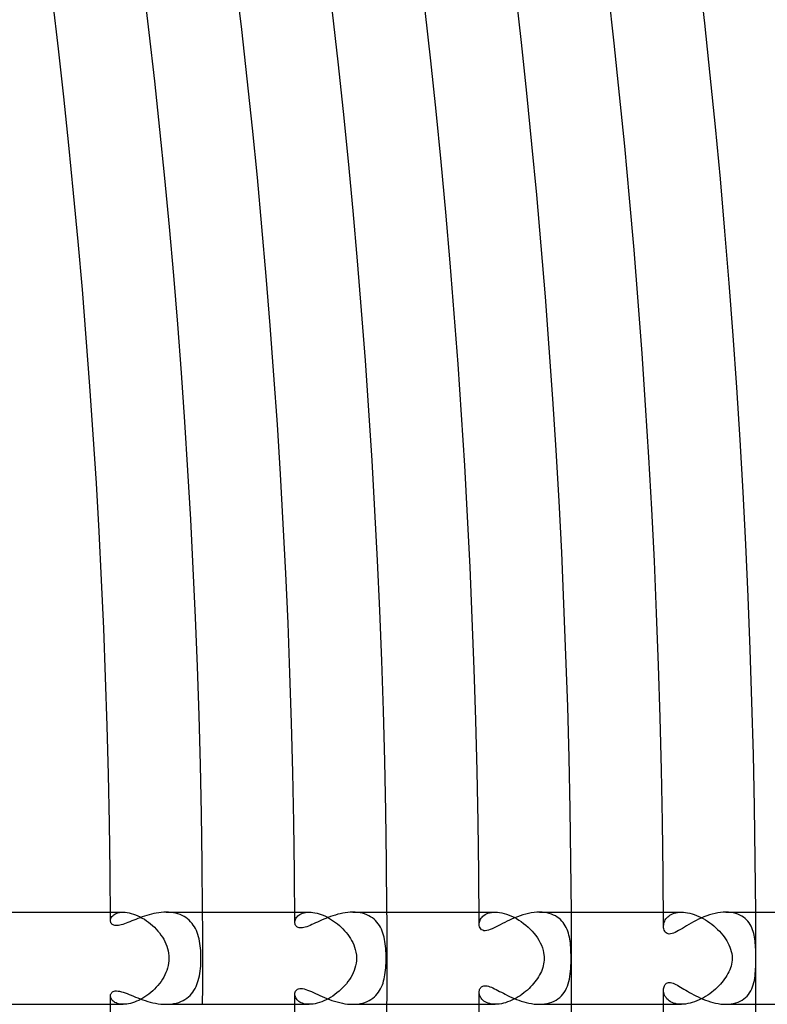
# Model space of a CAD drawing. Header units: millimetres. Extents: x -430 to 430, y -430 to 430.
# Tile 86 of 100: x 341 to 373, y -2 to 41. Entities that reach past the tile are written whole.
import ezdxf

# ---------------------------------------------------------------- set-up
doc = ezdxf.new("R2010")
doc.units = ezdxf.units.MM
doc.layers.add('HIDDEN', color=7, linetype='Continuous')
doc.layers.add('THICK', color=7, linetype='Continuous')

msp = doc.modelspace()

# ---------------------------------------------------------------- linework, layer by layer
at = {"layer": 'HIDDEN'}
for p, q in [((344.994, 2), (345.548, 2)), ((345, 1.676), (345.012, 1.72)), ((345.012, 1.72), (345.031, 1.763)), ((345.031, 1.763), (345.058, 1.806)), ((345.058, 1.806), (345.093, 1.846)), ((345.093, 1.846), (345.136, 1.883)), ((345.136, 1.883), (345.187, 1.916)), ((345.187, 1.916), (345.245, 1.945)), ((345.245, 1.945), (345.31, 1.968)), ((345.31, 1.968), (345.383, 1.985)), ((345.383, 1.985), (345.463, 1.996)), ((345.463, 1.996), (345.549, 2)), ((345.549, 2), (345.631, 1.997)), ((345.631, 1.997), (345.717, 1.987)), ((345.717, 1.987), (345.807, 1.972)), ((345.807, 1.972), (345.899, 1.949)), ((345.899, 1.949), (345.993, 1.92)), ((345.993, 1.92), (346.088, 1.886)), ((346.088, 1.886), (346.183, 1.845)), ((346.183, 1.845), (346.279, 1.799)), ((346.279, 1.799), (346.374, 1.747)), ((346.374, 1.747), (346.467, 1.691)), ((347.519, 1.997), (347.414, 2)), ((347.624, 1.989), (347.519, 1.997)), ((347.727, 1.975), (347.624, 1.989)), ((347.826, 1.954), (347.727, 1.975)), ((347.922, 1.928), (347.826, 1.954)), ((348.015, 1.896), (347.922, 1.928)), ((348.104, 1.857), (348.015, 1.896)), ((348.188, 1.813), (348.104, 1.857)), ((348.267, 1.763), (348.188, 1.813)), ((348.341, 1.709), (348.267, 1.763)), ((352.994, 2), (353.62, 2)), ((353.02, 1.681), (353.039, 1.722)), ((353.039, 1.722), (353.063, 1.763)), ((353.063, 1.763), (353.093, 1.802)), ((353.093, 1.802), (353.129, 1.839)), ((353.129, 1.839), (353.171, 1.873)), ((353.171, 1.873), (353.219, 1.904)), ((353.219, 1.904), (353.272, 1.932)), ((353.272, 1.932), (353.331, 1.955)), ((353.331, 1.955), (353.395, 1.974)), ((353.395, 1.974), (353.465, 1.988)), ((353.465, 1.988), (353.541, 1.997)), ((353.541, 1.997), (353.62, 2)), ((353.62, 2), (353.7, 1.997)), ((353.7, 1.997), (353.784, 1.989)), ((353.784, 1.989), (353.87, 1.975)), ((353.87, 1.975), (353.958, 1.955)), ((353.958, 1.955), (354.048, 1.93)), ((354.048, 1.93), (354.139, 1.9)), ((354.139, 1.9), (354.231, 1.864)), ((354.231, 1.864), (354.323, 1.823)), ((354.323, 1.823), (354.414, 1.777)), ((354.414, 1.777), (354.504, 1.727)), ((354.504, 1.727), (354.593, 1.673)), ((355.62, 1.997), (355.513, 2)), ((355.726, 1.988), (355.62, 1.997)), ((355.829, 1.972), (355.726, 1.988)), ((355.929, 1.951), (355.829, 1.972)), ((356.025, 1.922), (355.929, 1.951)), ((356.116, 1.888), (356.025, 1.922)), ((356.202, 1.848), (356.116, 1.888)), ((356.284, 1.802), (356.202, 1.848)), ((356.361, 1.75), (356.284, 1.802)), ((356.432, 1.693), (356.361, 1.75)), ((360.994, 2), (361.695, 2)), ((361.057, 1.697), (361.085, 1.74)), ((361.085, 1.74), (361.119, 1.782)), ((361.119, 1.782), (361.158, 1.822)), ((361.158, 1.822), (361.204, 1.859)), ((361.204, 1.859), (361.255, 1.893)), ((361.255, 1.893), (361.313, 1.924)), ((361.313, 1.924), (361.377, 1.95)), ((361.377, 1.95), (361.447, 1.971)), ((361.447, 1.971), (361.523, 1.987)), ((361.523, 1.987), (361.606, 1.997)), ((361.606, 1.997), (361.694, 2)), ((361.694, 2), (361.785, 1.997)), ((361.785, 1.997), (361.88, 1.987)), ((361.88, 1.987), (361.98, 1.97)), ((361.98, 1.97), (362.082, 1.945)), ((362.082, 1.945), (362.186, 1.914)), ((362.186, 1.914), (362.293, 1.876)), ((362.293, 1.876), (362.401, 1.83)), ((362.401, 1.83), (362.508, 1.779)), ((362.508, 1.779), (362.614, 1.721)), ((362.614, 1.721), (362.72, 1.658)), ((363.724, 1.996), (363.61, 2)), ((363.834, 1.986), (363.724, 1.996)), ((363.939, 1.968), (363.834, 1.986)), ((364.039, 1.944), (363.939, 1.968)), ((364.134, 1.913), (364.039, 1.944)), ((364.223, 1.876), (364.134, 1.913)), ((364.306, 1.834), (364.223, 1.876)), ((364.383, 1.786), (364.306, 1.834)), ((364.455, 1.733), (364.383, 1.786)), ((364.521, 1.676), (364.455, 1.733)), ((368.995, 2), (369.772, 2)), ((369.102, 1.706), (369.137, 1.75)), ((369.137, 1.75), (369.176, 1.792)), ((369.176, 1.792), (369.221, 1.832)), ((369.221, 1.832), (369.271, 1.868)), ((369.271, 1.868), (369.327, 1.9)), ((369.327, 1.9), (369.388, 1.929)), ((369.388, 1.929), (369.454, 1.954)), ((369.454, 1.954), (369.526, 1.974)), ((369.526, 1.974), (369.603, 1.988)), ((369.603, 1.988), (369.685, 1.997)), ((369.685, 1.997), (369.772, 2)), ((369.772, 2), (369.858, 1.997)), ((369.858, 1.997), (369.948, 1.989)), ((369.948, 1.989), (370.04, 1.974)), ((370.04, 1.974), (370.135, 1.954)), ((370.135, 1.954), (370.232, 1.928)), ((370.232, 1.928), (370.329, 1.897)), ((370.329, 1.897), (370.427, 1.86)), ((370.427, 1.86), (370.525, 1.818)), ((370.525, 1.818), (370.622, 1.771)), ((370.622, 1.771), (370.719, 1.72)), ((370.719, 1.72), (370.814, 1.664)), ((371.816, 1.996), (371.704, 2)), ((371.924, 1.985), (371.816, 1.996)), ((372.028, 1.967), (371.924, 1.985)), ((372.126, 1.942), (372.028, 1.967)), ((372.219, 1.911), (372.126, 1.942)), ((372.306, 1.873), (372.219, 1.911)), ((372.388, 1.829), (372.306, 1.873)), ((372.463, 1.78), (372.388, 1.829)), ((372.532, 1.726), (372.463, 1.78)), ((372.596, 1.667), (372.532, 1.726)), ((344.996, 1.631), (345, 1.676)), ((346.467, 1.691), (346.558, 1.63)), ((346.558, 1.63), (346.648, 1.564)), ((346.648, 1.564), (346.735, 1.495)), ((346.735, 1.495), (346.819, 1.422)), ((346.819, 1.422), (346.9, 1.345)), ((346.9, 1.345), (346.978, 1.265)), ((348.41, 1.649), (348.341, 1.709)), ((348.474, 1.584), (348.41, 1.649)), ((348.534, 1.515), (348.474, 1.584)), ((348.588, 1.442), (348.534, 1.515)), ((348.637, 1.365), (348.588, 1.442)), ((348.682, 1.284), (348.637, 1.365)), ((348.722, 1.201), (348.682, 1.284)), ((352.997, 1.558), (352.999, 1.598)), ((352.999, 1.598), (353.007, 1.64)), ((353.007, 1.64), (353.02, 1.681)), ((354.593, 1.673), (354.68, 1.615)), ((354.68, 1.615), (354.766, 1.553)), ((354.766, 1.553), (354.849, 1.488)), ((354.849, 1.488), (354.93, 1.419)), ((354.93, 1.419), (355.008, 1.347)), ((355.008, 1.347), (355.084, 1.273)), ((356.498, 1.632), (356.432, 1.693)), ((356.559, 1.566), (356.498, 1.632)), ((356.614, 1.495), (356.559, 1.566)), ((356.665, 1.42), (356.614, 1.495)), ((356.71, 1.343), (356.665, 1.42)), ((356.751, 1.262), (356.71, 1.343)), ((360.997, 1.474), (360.999, 1.518)), ((360.999, 1.518), (361.006, 1.563)), ((361.006, 1.563), (361.018, 1.608)), ((361.018, 1.608), (361.035, 1.652)), ((361.035, 1.652), (361.057, 1.697)), ((362.72, 1.658), (362.823, 1.589)), ((362.823, 1.589), (362.925, 1.514)), ((362.925, 1.514), (363.023, 1.435)), ((363.023, 1.435), (363.117, 1.352)), ((363.117, 1.352), (363.208, 1.265)), ((364.581, 1.614), (364.521, 1.676)), ((364.636, 1.549), (364.581, 1.614)), ((364.686, 1.48), (364.636, 1.549)), ((364.731, 1.407), (364.686, 1.48)), ((364.772, 1.332), (364.731, 1.407)), ((364.807, 1.254), (364.772, 1.332)), ((368.997, 1.379), (368.999, 1.425)), ((368.999, 1.425), (369.005, 1.471)), ((369.005, 1.471), (369.015, 1.519)), ((369.015, 1.519), (369.03, 1.566)), ((369.03, 1.566), (369.049, 1.614)), ((369.049, 1.614), (369.073, 1.661)), ((369.073, 1.661), (369.102, 1.706)), ((370.814, 1.664), (370.908, 1.604)), ((370.908, 1.604), (371, 1.54)), ((371, 1.54), (371.09, 1.473)), ((371.09, 1.473), (371.178, 1.402)), ((371.178, 1.402), (371.262, 1.327)), ((371.262, 1.327), (371.344, 1.25)), ((372.653, 1.604), (372.596, 1.667)), ((372.706, 1.537), (372.653, 1.604)), ((372.752, 1.466), (372.706, 1.537)), ((372.794, 1.393), (372.752, 1.466)), ((372.83, 1.318), (372.794, 1.393)), ((372.862, 1.24), (372.83, 1.318)), ((346.978, 1.265), (347.052, 1.182)), ((347.052, 1.182), (347.122, 1.096)), ((347.122, 1.096), (347.188, 1.007)), ((347.188, 1.007), (347.249, 0.916)), ((347.249, 0.916), (347.305, 0.822)), ((348.757, 1.114), (348.722, 1.201)), ((348.788, 1.025), (348.757, 1.114)), ((348.816, 0.934), (348.788, 1.025)), ((348.839, 0.84), (348.816, 0.934)), ((355.084, 1.273), (355.156, 1.195)), ((355.156, 1.195), (355.224, 1.115)), ((355.224, 1.115), (355.289, 1.033)), ((355.289, 1.033), (355.35, 0.948)), ((355.35, 0.948), (355.407, 0.86)), ((355.407, 0.86), (355.46, 0.77)), ((356.786, 1.178), (356.751, 1.262)), ((356.818, 1.091), (356.786, 1.178)), ((356.846, 1.003), (356.818, 1.091)), ((356.869, 0.912), (356.846, 1.003)), ((356.889, 0.82), (356.869, 0.912)), ((363.208, 1.265), (363.293, 1.175)), ((363.293, 1.175), (363.374, 1.082)), ((363.374, 1.082), (363.449, 0.986)), ((363.449, 0.986), (363.519, 0.886)), ((363.519, 0.886), (363.585, 0.782)), ((364.839, 1.173), (364.807, 1.254)), ((364.867, 1.09), (364.839, 1.173)), ((364.89, 1.005), (364.867, 1.09)), ((364.91, 0.919), (364.89, 1.005)), ((364.927, 0.832), (364.91, 0.919)), ((371.344, 1.25), (371.422, 1.171)), ((371.422, 1.171), (371.495, 1.09)), ((371.495, 1.09), (371.564, 1.007)), ((371.564, 1.007), (371.628, 0.923)), ((371.628, 0.923), (371.688, 0.838)), ((372.889, 1.161), (372.862, 1.24)), ((372.912, 1.08), (372.889, 1.161)), ((372.931, 0.998), (372.912, 1.08)), ((372.947, 0.916), (372.931, 0.998)), ((372.96, 0.833), (372.947, 0.916)), ((347.305, 0.822), (347.356, 0.726)), ((347.356, 0.726), (347.402, 0.627)), ((347.402, 0.627), (347.441, 0.527)), ((347.441, 0.527), (347.474, 0.424)), ((348.86, 0.744), (348.839, 0.84)), ((348.877, 0.644), (348.86, 0.744)), ((348.891, 0.542), (348.877, 0.644)), ((348.903, 0.437), (348.891, 0.542)), ((348.911, 0.329), (348.903, 0.437)), ((355.46, 0.77), (355.508, 0.678)), ((355.508, 0.678), (355.55, 0.583)), ((355.55, 0.583), (355.587, 0.486)), ((355.587, 0.486), (355.62, 0.379)), ((356.906, 0.726), (356.889, 0.82)), ((356.92, 0.629), (356.906, 0.726)), ((356.932, 0.529), (356.92, 0.629)), ((356.941, 0.426), (356.932, 0.529)), ((363.585, 0.782), (363.644, 0.674)), ((363.644, 0.674), (363.696, 0.562)), ((363.696, 0.562), (363.739, 0.448)), ((363.739, 0.448), (363.771, 0.342)), ((364.941, 0.744), (364.927, 0.832)), ((364.952, 0.655), (364.941, 0.744)), ((364.961, 0.565), (364.952, 0.655)), ((364.969, 0.471), (364.961, 0.565)), ((364.975, 0.367), (364.969, 0.471)), ((371.688, 0.838), (371.742, 0.752)), ((371.742, 0.752), (371.791, 0.665)), ((371.791, 0.665), (371.835, 0.577)), ((371.835, 0.577), (371.874, 0.487)), ((371.874, 0.487), (371.907, 0.394)), ((372.971, 0.748), (372.96, 0.833)), ((372.979, 0.66), (372.971, 0.748)), ((372.986, 0.571), (372.979, 0.66)), ((372.99, 0.479), (372.986, 0.571)), ((372.994, 0.385), (372.99, 0.479)), ((347.474, 0.424), (347.501, 0.32)), ((347.501, 0.32), (347.52, 0.215)), ((347.52, 0.215), (347.531, 0.108)), ((347.531, 0.108), (347.535, 0)), ((347.535, 0), (347.531, -0.109)), ((348.918, 0.22), (348.911, 0.329)), ((348.921, 0.11), (348.918, 0.22)), ((348.922, 0), (348.921, 0.11)), ((348.921, -0.113), (348.922, 0)), ((355.62, 0.379), (355.647, 0.262)), ((355.647, 0.262), (355.665, 0.136)), ((355.665, 0.136), (355.671, 0)), ((355.671, 0), (355.667, -0.11)), ((356.948, 0.321), (356.941, 0.426)), ((356.953, 0.214), (356.948, 0.321)), ((356.956, 0.107), (356.953, 0.214)), ((356.957, 0), (356.956, 0.107)), ((356.956, -0.104), (356.957, 0)), ((363.771, 0.342), (363.793, 0.244)), ((363.793, 0.244), (363.807, 0.154)), ((363.807, 0.154), (363.814, 0.073)), ((363.816, 0), (363.813, -0.083)), ((363.814, 0.073), (363.816, 0)), ((364.979, 0.254), (364.975, 0.367)), ((364.982, 0.131), (364.979, 0.254)), ((364.983, 0), (364.982, 0.131)), ((371.907, 0.394), (371.934, 0.297)), ((371.934, 0.297), (371.954, 0.2)), ((371.954, 0.2), (371.967, 0.101)), ((371.967, 0.101), (371.971, 0)), ((371.971, 0), (371.968, -0.086)), ((372.996, 0.29), (372.994, 0.385)), ((372.997, 0.194), (372.996, 0.29)), ((372.998, 0.098), (372.997, 0.194)), ((372.998, 0), (372.998, 0.098)), ((347.474, -0.424), (347.441, -0.526)), ((347.5, -0.321), (347.474, -0.424)), ((347.52, -0.216), (347.5, -0.321)), ((347.531, -0.109), (347.52, -0.216)), ((348.901, -0.451), (348.911, -0.34)), ((348.911, -0.34), (348.917, -0.226)), ((348.917, -0.226), (348.921, -0.113)), ((355.634, -0.325), (355.606, -0.429)), ((355.654, -0.218), (355.634, -0.325)), ((355.667, -0.11), (355.654, -0.218)), ((356.933, -0.518), (356.942, -0.417)), ((356.942, -0.417), (356.949, -0.314)), ((356.949, -0.314), (356.953, -0.209)), ((356.953, -0.209), (356.956, -0.104)), ((363.752, -0.409), (363.725, -0.489)), ((363.774, -0.328), (363.752, -0.409)), ((363.792, -0.247), (363.774, -0.328)), ((363.805, -0.165), (363.792, -0.247)), ((363.813, -0.083), (363.805, -0.165)), ((364.971, -0.441), (364.977, -0.321)), ((364.977, -0.321), (364.981, -0.208)), ((364.981, -0.208), (364.983, -0.101)), ((364.983, -0.101), (364.983, 0)), ((371.898, -0.421), (371.868, -0.502)), ((371.924, -0.338), (371.898, -0.421)), ((371.944, -0.255), (371.924, -0.338)), ((371.959, -0.171), (371.944, -0.255)), ((371.968, -0.086), (371.959, -0.171)), ((372.991, -0.463), (372.994, -0.368)), ((372.994, -0.368), (372.996, -0.281)), ((372.996, -0.281), (372.997, -0.2)), ((372.997, -0.2), (372.998, -0.127)), ((372.998, -0.061), (372.998, 0)), ((372.998, -0.127), (372.998, -0.061)), ((347.307, -0.819), (347.251, -0.913)), ((347.357, -0.724), (347.307, -0.819)), ((347.402, -0.626), (347.357, -0.724)), ((347.441, -0.526), (347.402, -0.626)), ((348.833, -0.867), (348.855, -0.768)), ((348.855, -0.768), (348.873, -0.666)), ((348.873, -0.666), (348.889, -0.56)), ((348.889, -0.56), (348.901, -0.451)), ((355.426, -0.83), (355.366, -0.925)), ((355.48, -0.733), (355.426, -0.83)), ((355.528, -0.633), (355.48, -0.733)), ((355.57, -0.532), (355.528, -0.633)), ((355.606, -0.429), (355.57, -0.532)), ((356.872, -0.899), (356.892, -0.808)), ((356.892, -0.808), (356.908, -0.714)), ((356.908, -0.714), (356.922, -0.617)), ((356.922, -0.617), (356.933, -0.518)), ((363.572, -0.803), (363.524, -0.88)), ((363.617, -0.726), (363.572, -0.803)), ((363.657, -0.648), (363.617, -0.726)), ((363.693, -0.569), (363.657, -0.648)), ((363.725, -0.489), (363.693, -0.569)), ((364.914, -0.902), (364.934, -0.792)), ((364.934, -0.792), (364.95, -0.677)), ((364.95, -0.677), (364.962, -0.56)), ((364.962, -0.56), (364.971, -0.441)), ((371.699, -0.821), (371.646, -0.898)), ((371.747, -0.743), (371.699, -0.821)), ((371.792, -0.664), (371.747, -0.743)), ((371.832, -0.583), (371.792, -0.664)), ((371.868, -0.502), (371.832, -0.583)), ((372.955, -0.866), (372.969, -0.766)), ((372.969, -0.766), (372.979, -0.666)), ((372.979, -0.666), (372.986, -0.564)), ((372.986, -0.564), (372.991, -0.463)), ((346.983, -1.259), (346.907, -1.338)), ((347.056, -1.177), (346.983, -1.259)), ((347.125, -1.092), (347.056, -1.177)), ((347.19, -1.003), (347.125, -1.092)), ((347.251, -0.913), (347.19, -1.003)), ((348.665, -1.315), (348.708, -1.232)), ((348.708, -1.232), (348.745, -1.145)), ((348.745, -1.145), (348.779, -1.055)), ((348.779, -1.055), (348.808, -0.962)), ((348.808, -0.962), (348.833, -0.867)), ((355.079, -1.277), (354.998, -1.358)), ((355.157, -1.194), (355.079, -1.277)), ((355.231, -1.107), (355.157, -1.194)), ((355.301, -1.017), (355.231, -1.107)), ((355.366, -0.925), (355.301, -1.017)), ((356.719, -1.326), (356.758, -1.245)), ((356.758, -1.245), (356.793, -1.161)), ((356.793, -1.161), (356.823, -1.076)), ((356.823, -1.076), (356.85, -0.988)), ((356.85, -0.988), (356.872, -0.899)), ((363.229, -1.244), (363.159, -1.313)), ((363.295, -1.174), (363.229, -1.244)), ((363.357, -1.102), (363.295, -1.174)), ((363.416, -1.029), (363.357, -1.102)), ((363.472, -0.955), (363.416, -1.029)), ((363.524, -0.88), (363.472, -0.955)), ((364.784, -1.306), (364.824, -1.212)), ((364.824, -1.212), (364.859, -1.113)), ((364.859, -1.113), (364.889, -1.009)), ((364.889, -1.009), (364.914, -0.902)), ((371.324, -1.27), (371.248, -1.34)), ((371.396, -1.198), (371.324, -1.27)), ((371.465, -1.124), (371.396, -1.198)), ((371.529, -1.05), (371.465, -1.124)), ((371.59, -0.974), (371.529, -1.05)), ((371.646, -0.898), (371.59, -0.974)), ((372.823, -1.333), (372.86, -1.245)), ((372.86, -1.245), (372.891, -1.154)), ((372.891, -1.154), (372.917, -1.06)), ((372.917, -1.06), (372.938, -0.964)), ((372.938, -0.964), (372.955, -0.866)), ((344.998, -1.665), (344.996, -1.631)), ((345.005, -1.699), (344.998, -1.665)), ((345.017, -1.734), (345.005, -1.699)), ((346.488, -1.677), (346.399, -1.732)), ((346.576, -1.617), (346.488, -1.677)), ((346.662, -1.553), (346.576, -1.617)), ((346.746, -1.485), (346.662, -1.553)), ((346.828, -1.413), (346.746, -1.485)), ((346.907, -1.338), (346.828, -1.413)), ((348.306, -1.735), (348.38, -1.676)), ((348.38, -1.676), (348.447, -1.613)), ((348.447, -1.613), (348.51, -1.544)), ((348.51, -1.544), (348.567, -1.472)), ((348.567, -1.472), (348.619, -1.395)), ((348.619, -1.395), (348.665, -1.315)), ((352.999, -1.598), (352.997, -1.558)), ((353.006, -1.639), (352.999, -1.598)), ((353.019, -1.68), (353.006, -1.639)), ((353.038, -1.721), (353.019, -1.68)), ((354.548, -1.701), (354.453, -1.756)), ((354.642, -1.641), (354.548, -1.701)), ((354.735, -1.576), (354.642, -1.641)), ((354.825, -1.507), (354.735, -1.576)), ((354.913, -1.434), (354.825, -1.507)), ((354.998, -1.358), (354.913, -1.434)), ((356.376, -1.738), (356.447, -1.68)), ((356.447, -1.68), (356.512, -1.618)), ((356.512, -1.618), (356.571, -1.55)), ((356.571, -1.55), (356.626, -1.479)), ((356.626, -1.479), (356.675, -1.404)), ((356.675, -1.404), (356.719, -1.326)), ((361, -1.526), (360.997, -1.474)), ((361.01, -1.578), (361, -1.526)), ((361.026, -1.629), (361.01, -1.578)), ((361.048, -1.679), (361.026, -1.629)), ((361.077, -1.728), (361.048, -1.679)), ((362.681, -1.682), (362.594, -1.733)), ((362.767, -1.627), (362.681, -1.682)), ((362.851, -1.569), (362.767, -1.627)), ((362.932, -1.508), (362.851, -1.569)), ((363.011, -1.445), (362.932, -1.508)), ((363.087, -1.38), (363.011, -1.445)), ((363.159, -1.313), (363.087, -1.38)), ((364.415, -1.763), (364.492, -1.702)), ((364.492, -1.702), (364.562, -1.634)), ((364.562, -1.634), (364.627, -1.56)), ((364.627, -1.56), (364.685, -1.481)), ((364.685, -1.481), (364.738, -1.396)), ((364.738, -1.396), (364.784, -1.306)), ((369, -1.434), (368.997, -1.379)), ((369.009, -1.491), (369, -1.434)), ((369.023, -1.547), (369.009, -1.491)), ((369.044, -1.603), (369.023, -1.547)), ((369.071, -1.657), (369.044, -1.603)), ((369.104, -1.709), (369.071, -1.657)), ((369.144, -1.759), (369.104, -1.709)), ((370.821, -1.66), (370.728, -1.715)), ((370.912, -1.602), (370.821, -1.66)), ((371, -1.54), (370.912, -1.602)), ((371.086, -1.476), (371, -1.54)), ((371.169, -1.409), (371.086, -1.476)), ((371.248, -1.34), (371.169, -1.409)), ((372.481, -1.767), (372.553, -1.707)), ((372.553, -1.707), (372.619, -1.642)), ((372.619, -1.642), (372.679, -1.572)), ((372.679, -1.572), (372.733, -1.497)), ((372.733, -1.497), (372.781, -1.417)), ((372.781, -1.417), (372.823, -1.333)), ((344.994, -2), (345.549, -2)), ((345.033, -1.768), (345.017, -1.734)), ((345.055, -1.801), (345.033, -1.768)), ((345.081, -1.834), (345.055, -1.801)), ((345.113, -1.864), (345.081, -1.834)), ((345.15, -1.893), (345.113, -1.864)), ((345.191, -1.919), (345.15, -1.893)), ((345.238, -1.942), (345.191, -1.919)), ((345.29, -1.962), (345.238, -1.942)), ((345.347, -1.978), (345.29, -1.962)), ((345.409, -1.99), (345.347, -1.978)), ((345.476, -1.997), (345.409, -1.99)), ((345.548, -2), (345.476, -1.997)), ((345.622, -1.998), (345.548, -2)), ((345.7, -1.99), (345.622, -1.998)), ((345.781, -1.977), (345.7, -1.99)), ((345.865, -1.958), (345.781, -1.977)), ((345.952, -1.934), (345.865, -1.958)), ((346.04, -1.904), (345.952, -1.934)), ((346.13, -1.869), (346.04, -1.904)), ((346.22, -1.828), (346.13, -1.869)), ((346.309, -1.783), (346.22, -1.828)), ((346.399, -1.732), (346.309, -1.783)), ((347.416, -2), (347.531, -1.997)), ((347.531, -1.997), (347.643, -1.987)), ((347.643, -1.987), (347.752, -1.97)), ((347.752, -1.97), (347.857, -1.947)), ((347.857, -1.947), (347.957, -1.917)), ((347.957, -1.917), (348.052, -1.88)), ((348.052, -1.88), (348.143, -1.838)), ((348.143, -1.838), (348.227, -1.789)), ((348.227, -1.789), (348.306, -1.735)), ((352.994, -2), (353.62, -2)), ((353.062, -1.761), (353.038, -1.721)), ((353.092, -1.8), (353.062, -1.761)), ((353.127, -1.837), (353.092, -1.8)), ((353.169, -1.871), (353.127, -1.837)), ((353.216, -1.903), (353.169, -1.871)), ((353.269, -1.93), (353.216, -1.903)), ((353.328, -1.954), (353.269, -1.93)), ((353.393, -1.974), (353.328, -1.954)), ((353.463, -1.988), (353.393, -1.974)), ((353.539, -1.997), (353.463, -1.988)), ((353.62, -2), (353.539, -1.997)), ((353.703, -1.997), (353.62, -2)), ((353.79, -1.988), (353.703, -1.997)), ((353.88, -1.973), (353.79, -1.988)), ((353.972, -1.952), (353.88, -1.973)), ((354.067, -1.924), (353.972, -1.952)), ((354.164, -1.891), (354.067, -1.924)), ((354.26, -1.851), (354.164, -1.891)), ((354.357, -1.806), (354.26, -1.851)), ((354.453, -1.756), (354.357, -1.806)), ((355.514, -2), (355.626, -1.997)), ((355.626, -1.997), (355.735, -1.987)), ((355.735, -1.987), (355.841, -1.97)), ((355.841, -1.97), (355.943, -1.947)), ((355.943, -1.947), (356.039, -1.917)), ((356.039, -1.917), (356.131, -1.881)), ((356.131, -1.881), (356.219, -1.839)), ((356.219, -1.839), (356.3, -1.792)), ((356.3, -1.792), (356.376, -1.738)), ((360.994, -2), (361.695, -2)), ((361.112, -1.774), (361.077, -1.728)), ((361.153, -1.817), (361.112, -1.774)), ((361.201, -1.857), (361.153, -1.817)), ((361.254, -1.893), (361.201, -1.857)), ((361.314, -1.924), (361.254, -1.893)), ((361.379, -1.951), (361.314, -1.924)), ((361.451, -1.972), (361.379, -1.951)), ((361.528, -1.987), (361.451, -1.972)), ((361.609, -1.997), (361.528, -1.987)), ((361.695, -2), (361.609, -1.997)), ((361.78, -1.997), (361.695, -2)), ((361.867, -1.988), (361.78, -1.997)), ((361.957, -1.974), (361.867, -1.988)), ((362.047, -1.954), (361.957, -1.974)), ((362.139, -1.929), (362.047, -1.954)), ((362.231, -1.899), (362.139, -1.929)), ((362.323, -1.864), (362.231, -1.899)), ((362.414, -1.824), (362.323, -1.864)), ((362.505, -1.781), (362.414, -1.824)), ((362.594, -1.733), (362.505, -1.781)), ((363.608, -2), (363.722, -1.997)), ((363.722, -1.997), (363.834, -1.986)), ((363.834, -1.986), (363.942, -1.967)), ((363.942, -1.967), (364.047, -1.942)), ((364.047, -1.942), (364.147, -1.908)), ((364.147, -1.908), (364.243, -1.867)), ((364.243, -1.867), (364.332, -1.818)), ((364.332, -1.818), (364.415, -1.763)), ((368.995, -2), (369.772, -2)), ((369.19, -1.805), (369.144, -1.759)), ((369.242, -1.848), (369.19, -1.805)), ((369.3, -1.886), (369.242, -1.848)), ((369.365, -1.919), (369.3, -1.886)), ((369.435, -1.947), (369.365, -1.919)), ((369.511, -1.97), (369.435, -1.947)), ((369.593, -1.987), (369.511, -1.97)), ((369.681, -1.997), (369.593, -1.987)), ((369.772, -2), (369.681, -1.997)), ((369.862, -1.997), (369.772, -2)), ((369.955, -1.988), (369.862, -1.997)), ((370.051, -1.972), (369.955, -1.988)), ((370.147, -1.951), (370.051, -1.972)), ((370.244, -1.924), (370.147, -1.951)), ((370.342, -1.892), (370.244, -1.924)), ((370.44, -1.855), (370.342, -1.892)), ((370.538, -1.812), (370.44, -1.855)), ((370.633, -1.766), (370.538, -1.812)), ((370.728, -1.715), (370.633, -1.766)), ((371.704, -2), (371.816, -1.996)), ((371.816, -1.996), (371.925, -1.985)), ((371.925, -1.985), (372.031, -1.967)), ((372.031, -1.967), (372.132, -1.941)), ((372.132, -1.941), (372.228, -1.907)), ((372.228, -1.907), (372.319, -1.867)), ((372.319, -1.867), (372.403, -1.82)), ((372.403, -1.82), (372.481, -1.767))]:
    msp.add_line(p, q, dxfattribs=at)
for radius, start, end in [(349, 0, 0.32836), (357, 0, 0.32097), (365, 0, 0.31392), (373, 0, 0.30722), (349, 359.67164, 0), (357, 359.67903, 0), (365, 359.68608, 0), (373, 359.69278, 0)]:
    msp.add_arc((0, 0), radius, start, end, dxfattribs=at)
at = {"layer": 'THICK'}
for p, q in [((339.314, 2), (344.994, 2)), ((346.184, 1.725), (346.093, 1.689)), ((346.277, 1.76), (346.184, 1.725)), ((346.373, 1.794), (346.277, 1.76)), ((346.47, 1.828), (346.373, 1.794)), ((346.57, 1.859), (346.47, 1.828)), ((346.672, 1.889), (346.57, 1.859)), ((346.775, 1.916), (346.672, 1.889)), ((346.88, 1.94), (346.775, 1.916)), ((346.985, 1.96), (346.88, 1.94)), ((347.092, 1.977), (346.985, 1.96)), ((347.199, 1.989), (347.092, 1.977)), ((347.307, 1.997), (347.199, 1.989)), ((347.414, 2), (347.307, 1.997)), ((347.415, 2), (352.994, 2)), ((354.347, 1.732), (354.251, 1.692)), ((354.446, 1.772), (354.347, 1.732)), ((354.547, 1.809), (354.446, 1.772)), ((354.65, 1.844), (354.547, 1.809)), ((354.754, 1.877), (354.65, 1.844)), ((354.861, 1.907), (354.754, 1.877)), ((354.968, 1.934), (354.861, 1.907)), ((355.077, 1.957), (354.968, 1.934)), ((355.186, 1.975), (355.077, 1.957)), ((355.295, 1.989), (355.186, 1.975)), ((355.404, 1.997), (355.295, 1.989)), ((355.513, 2), (355.404, 1.997)), ((355.514, 2), (360.994, 2)), ((362.539, 1.756), (362.424, 1.707)), ((362.655, 1.803), (362.539, 1.756)), ((362.773, 1.845), (362.655, 1.803)), ((362.893, 1.884), (362.773, 1.845)), ((363.013, 1.918), (362.893, 1.884)), ((363.134, 1.946), (363.013, 1.918)), ((363.256, 1.969), (363.134, 1.946)), ((363.376, 1.986), (363.256, 1.969)), ((363.494, 1.997), (363.376, 1.986)), ((363.61, 2), (363.494, 1.997)), ((363.61, 2), (368.995, 2)), ((370.635, 1.743), (370.52, 1.691)), ((370.751, 1.792), (370.635, 1.743)), ((370.869, 1.837), (370.751, 1.792)), ((370.988, 1.878), (370.869, 1.837)), ((371.108, 1.914), (370.988, 1.878)), ((371.229, 1.944), (371.108, 1.914)), ((371.349, 1.968), (371.229, 1.944)), ((371.469, 1.986), (371.349, 1.968)), ((371.588, 1.996), (371.469, 1.986)), ((371.704, 2), (371.588, 1.996)), ((371.704, 2), (376.995, 2)), ((344.999, 1.599), (344.996, 1.631)), ((345.006, 1.568), (344.999, 1.599)), ((345.017, 1.538), (345.006, 1.568)), ((345.034, 1.51), (345.017, 1.538)), ((345.055, 1.485), (345.034, 1.51)), ((345.081, 1.464), (345.055, 1.485)), ((345.112, 1.446), (345.081, 1.464)), ((345.148, 1.432), (345.112, 1.446)), ((345.189, 1.422), (345.148, 1.432)), ((345.235, 1.418), (345.189, 1.422)), ((345.286, 1.419), (345.235, 1.418)), ((345.341, 1.425), (345.286, 1.419)), ((345.401, 1.436), (345.341, 1.425)), ((345.465, 1.452), (345.401, 1.436)), ((345.533, 1.472), (345.465, 1.452)), ((345.604, 1.496), (345.533, 1.472)), ((345.679, 1.524), (345.604, 1.496)), ((345.756, 1.554), (345.679, 1.524)), ((345.836, 1.586), (345.756, 1.554)), ((345.919, 1.619), (345.836, 1.586)), ((346.005, 1.654), (345.919, 1.619)), ((346.093, 1.689), (346.005, 1.654)), ((352.999, 1.522), (352.997, 1.558)), ((353.006, 1.487), (352.999, 1.522)), ((353.017, 1.453), (353.006, 1.487)), ((353.033, 1.422), (353.017, 1.453)), ((353.053, 1.394), (353.033, 1.422)), ((353.079, 1.369), (353.053, 1.394)), ((353.109, 1.348), (353.079, 1.369)), ((353.144, 1.331), (353.109, 1.348)), ((353.184, 1.32), (353.144, 1.331)), ((353.229, 1.315), (353.184, 1.32)), ((353.278, 1.315), (353.229, 1.315)), ((353.332, 1.321), (353.278, 1.315)), ((353.39, 1.332), (353.332, 1.321)), ((353.451, 1.349), (353.39, 1.332)), ((353.516, 1.37), (353.451, 1.349)), ((353.585, 1.396), (353.516, 1.37)), ((353.656, 1.426), (353.585, 1.396)), ((353.732, 1.458), (353.656, 1.426)), ((353.81, 1.494), (353.732, 1.458)), ((353.892, 1.531), (353.81, 1.494)), ((353.977, 1.571), (353.892, 1.531)), ((354.066, 1.611), (353.977, 1.571)), ((354.157, 1.652), (354.066, 1.611)), ((354.251, 1.692), (354.157, 1.652)), ((361.002, 1.417), (360.997, 1.474)), ((361.015, 1.363), (361.002, 1.417)), ((361.036, 1.314), (361.015, 1.363)), ((361.066, 1.272), (361.036, 1.314)), ((361.639, 1.314), (361.555, 1.275)), ((361.726, 1.357), (361.639, 1.314)), ((361.815, 1.403), (361.726, 1.357)), ((361.907, 1.452), (361.815, 1.403)), ((362.003, 1.502), (361.907, 1.452)), ((362.103, 1.553), (362.003, 1.502)), ((362.206, 1.605), (362.103, 1.553)), ((362.314, 1.657), (362.206, 1.605)), ((362.424, 1.707), (362.314, 1.657)), ((369.001, 1.324), (368.997, 1.379)), ((369.01, 1.271), (369.001, 1.324)), ((369.812, 1.295), (369.728, 1.245)), ((369.901, 1.349), (369.812, 1.295)), ((369.994, 1.405), (369.901, 1.349)), ((370.092, 1.462), (369.994, 1.405)), ((370.194, 1.521), (370.092, 1.462)), ((370.3, 1.579), (370.194, 1.521)), ((370.409, 1.636), (370.3, 1.579)), ((370.52, 1.691), (370.409, 1.636)), ((361.103, 1.237), (361.066, 1.272)), ((361.148, 1.212), (361.103, 1.237)), ((361.201, 1.197), (361.148, 1.212)), ((361.261, 1.193), (361.201, 1.197)), ((361.327, 1.2), (361.261, 1.193)), ((361.398, 1.217), (361.327, 1.2)), ((361.474, 1.242), (361.398, 1.217)), ((361.555, 1.275), (361.474, 1.242)), ((369.025, 1.221), (369.01, 1.271)), ((369.046, 1.175), (369.025, 1.221)), ((369.073, 1.134), (369.046, 1.175)), ((369.106, 1.1), (369.073, 1.134)), ((369.146, 1.074), (369.106, 1.1)), ((369.192, 1.057), (369.146, 1.074)), ((369.245, 1.05), (369.192, 1.057)), ((369.302, 1.054), (369.245, 1.05)), ((369.365, 1.067), (369.302, 1.054)), ((369.431, 1.09), (369.365, 1.067)), ((369.501, 1.12), (369.431, 1.09)), ((369.573, 1.157), (369.501, 1.12)), ((369.648, 1.198), (369.573, 1.157)), ((369.728, 1.245), (369.648, 1.198)), ((361.047, -1.296), (361.069, -1.268)), ((361.069, -1.268), (361.095, -1.244)), ((361.095, -1.244), (361.125, -1.224)), ((361.125, -1.224), (361.159, -1.208)), ((361.159, -1.208), (361.198, -1.198)), ((361.198, -1.198), (361.242, -1.193)), ((361.242, -1.193), (361.29, -1.195)), ((361.29, -1.195), (361.342, -1.203)), ((361.342, -1.203), (361.399, -1.217)), ((361.399, -1.217), (361.459, -1.237)), ((361.459, -1.237), (361.523, -1.261)), ((361.523, -1.261), (361.589, -1.291)), ((369.006, -1.287), (369.017, -1.244)), ((369.017, -1.244), (369.031, -1.205)), ((369.031, -1.205), (369.05, -1.169)), ((369.05, -1.169), (369.072, -1.136)), ((369.072, -1.136), (369.098, -1.108)), ((369.098, -1.108), (369.129, -1.084)), ((369.129, -1.084), (369.164, -1.066)), ((369.164, -1.066), (369.205, -1.054)), ((369.205, -1.054), (369.249, -1.05)), ((369.249, -1.05), (369.299, -1.053)), ((369.299, -1.053), (369.352, -1.064)), ((369.352, -1.064), (369.409, -1.082)), ((369.409, -1.082), (369.468, -1.106)), ((369.468, -1.106), (369.531, -1.135)), ((369.531, -1.135), (369.597, -1.17)), ((369.597, -1.17), (369.665, -1.208)), ((369.665, -1.208), (369.736, -1.249)), ((369.736, -1.249), (369.809, -1.293)), ((344.996, -1.631), (344.998, -1.605)), ((344.998, -1.605), (345.002, -1.58)), ((345.002, -1.58), (345.01, -1.555)), ((345.01, -1.555), (345.02, -1.532)), ((345.02, -1.532), (345.034, -1.51)), ((345.034, -1.51), (345.053, -1.487)), ((345.053, -1.487), (345.078, -1.465)), ((345.078, -1.465), (345.111, -1.446)), ((345.111, -1.446), (345.153, -1.43)), ((345.153, -1.43), (345.203, -1.421)), ((345.203, -1.421), (345.261, -1.418)), ((345.261, -1.418), (345.324, -1.423)), ((345.324, -1.423), (345.394, -1.435)), ((345.394, -1.435), (345.469, -1.453)), ((345.469, -1.453), (345.548, -1.477)), ((345.548, -1.477), (345.631, -1.506)), ((345.631, -1.506), (345.716, -1.538)), ((345.716, -1.538), (345.805, -1.573)), ((345.805, -1.573), (345.896, -1.61)), ((345.896, -1.61), (345.989, -1.647)), ((345.989, -1.647), (346.085, -1.686)), ((346.085, -1.686), (346.185, -1.725)), ((352.997, -1.558), (353, -1.514)), ((353, -1.514), (353.01, -1.472)), ((353.01, -1.472), (353.027, -1.433)), ((353.027, -1.433), (353.05, -1.398)), ((353.05, -1.398), (353.08, -1.368)), ((353.08, -1.368), (353.117, -1.344)), ((353.117, -1.344), (353.161, -1.326)), ((353.161, -1.326), (353.211, -1.316)), ((353.211, -1.316), (353.268, -1.314)), ((353.268, -1.314), (353.331, -1.32)), ((353.331, -1.32), (353.399, -1.334)), ((353.399, -1.334), (353.471, -1.355)), ((353.471, -1.355), (353.548, -1.382)), ((353.548, -1.382), (353.629, -1.414)), ((353.629, -1.414), (353.714, -1.45)), ((353.714, -1.45), (353.802, -1.49)), ((353.802, -1.49), (353.893, -1.532)), ((353.893, -1.532), (353.987, -1.575)), ((353.987, -1.575), (354.084, -1.619)), ((354.084, -1.619), (354.183, -1.663)), ((354.183, -1.663), (354.285, -1.707)), ((354.285, -1.707), (354.39, -1.749)), ((360.997, -1.474), (360.999, -1.435)), ((360.999, -1.435), (361.005, -1.398)), ((361.005, -1.398), (361.015, -1.361)), ((361.015, -1.361), (361.029, -1.327)), ((361.029, -1.327), (361.047, -1.296)), ((361.589, -1.291), (361.659, -1.324)), ((361.659, -1.324), (361.731, -1.36)), ((361.731, -1.36), (361.806, -1.398)), ((361.806, -1.398), (361.883, -1.439)), ((361.883, -1.439), (361.962, -1.48)), ((361.962, -1.48), (362.044, -1.523)), ((362.044, -1.523), (362.13, -1.567)), ((362.13, -1.567), (362.22, -1.612)), ((362.22, -1.612), (362.312, -1.656)), ((362.312, -1.656), (362.408, -1.7)), ((362.408, -1.7), (362.507, -1.743)), ((368.997, -1.379), (369, -1.332)), ((369, -1.332), (369.006, -1.287)), ((369.809, -1.293), (369.883, -1.338)), ((369.883, -1.338), (369.961, -1.385)), ((369.961, -1.385), (370.042, -1.433)), ((370.042, -1.433), (370.127, -1.483)), ((370.127, -1.483), (370.215, -1.533)), ((370.215, -1.533), (370.306, -1.583)), ((370.306, -1.583), (370.401, -1.632)), ((370.401, -1.632), (370.499, -1.681)), ((370.499, -1.681), (370.6, -1.728)), ((339.314, -2), (344.994, -2)), ((346.185, -1.725), (346.288, -1.764)), ((346.288, -1.764), (346.393, -1.801)), ((346.393, -1.801), (346.502, -1.838)), ((346.502, -1.838), (346.612, -1.872)), ((346.612, -1.872), (346.725, -1.903)), ((346.725, -1.903), (346.84, -1.931)), ((346.84, -1.931), (346.955, -1.955)), ((346.955, -1.955), (347.07, -1.974)), ((347.07, -1.974), (347.186, -1.988)), ((347.186, -1.988), (347.301, -1.997)), ((347.301, -1.997), (347.416, -2)), ((347.415, -2), (352.994, -2)), ((354.39, -1.749), (354.496, -1.791)), ((354.496, -1.791), (354.606, -1.83)), ((354.606, -1.83), (354.716, -1.866)), ((354.716, -1.866), (354.829, -1.899)), ((354.829, -1.899), (354.943, -1.928)), ((354.943, -1.928), (355.057, -1.953)), ((355.057, -1.953), (355.172, -1.973)), ((355.172, -1.973), (355.287, -1.988)), ((355.287, -1.988), (355.401, -1.997)), ((355.401, -1.997), (355.514, -2)), ((355.514, -2), (360.994, -2)), ((362.507, -1.743), (362.609, -1.785)), ((362.609, -1.785), (362.714, -1.824)), ((362.714, -1.824), (362.822, -1.861)), ((362.822, -1.861), (362.931, -1.895)), ((362.931, -1.895), (363.041, -1.925)), ((363.041, -1.925), (363.154, -1.95)), ((363.154, -1.95), (363.267, -1.971)), ((363.267, -1.971), (363.381, -1.987)), ((363.381, -1.987), (363.495, -1.997)), ((363.495, -1.997), (363.608, -2)), ((363.61, -2), (368.995, -2)), ((370.6, -1.728), (370.705, -1.773)), ((370.705, -1.773), (370.811, -1.816)), ((370.811, -1.816), (370.92, -1.855)), ((370.92, -1.855), (371.03, -1.891)), ((371.03, -1.891), (371.141, -1.922)), ((371.141, -1.922), (371.253, -1.949)), ((371.253, -1.949), (371.367, -1.971)), ((371.367, -1.971), (371.48, -1.987)), ((371.48, -1.987), (371.592, -1.997)), ((371.592, -1.997), (371.704, -2)), ((371.704, -2), (376.995, -2))]:
    msp.add_line(p, q, dxfattribs=at)
for radius, start, end in [(390, 0.29381, 44.70618), (386, 0.27382, 44.72617), (381, 0.30075, 44.69925), (377, 0.19286, 44.80713), (373, 0.30722, 44.69277), (369, 0.21411, 44.78588), (365, 0.31392, 44.68607), (361, 0.234, 44.76599), (357, 0.32097, 44.67902), (353, 0.2529, 44.74714), (349, 0.32836, 44.67163), (345, 0.27095, 44.72904), (377, 315.19287, 359.80714), (345, 315.27096, 359.72905), (353, 315.25286, 359.7471), (361, 315.23401, 359.766), (369, 315.21412, 359.78589), (357, 315.32098, 359.67903), (365, 315.31393, 359.68608), (373, 315.30723, 359.69278), (381, 315.30075, 359.69925), (386, 315.27383, 359.72618), (390, 315.29382, 359.70619)]:
    msp.add_arc((0, 0), radius, start, end, dxfattribs=at)

doc.saveas('drawing.dxf')
